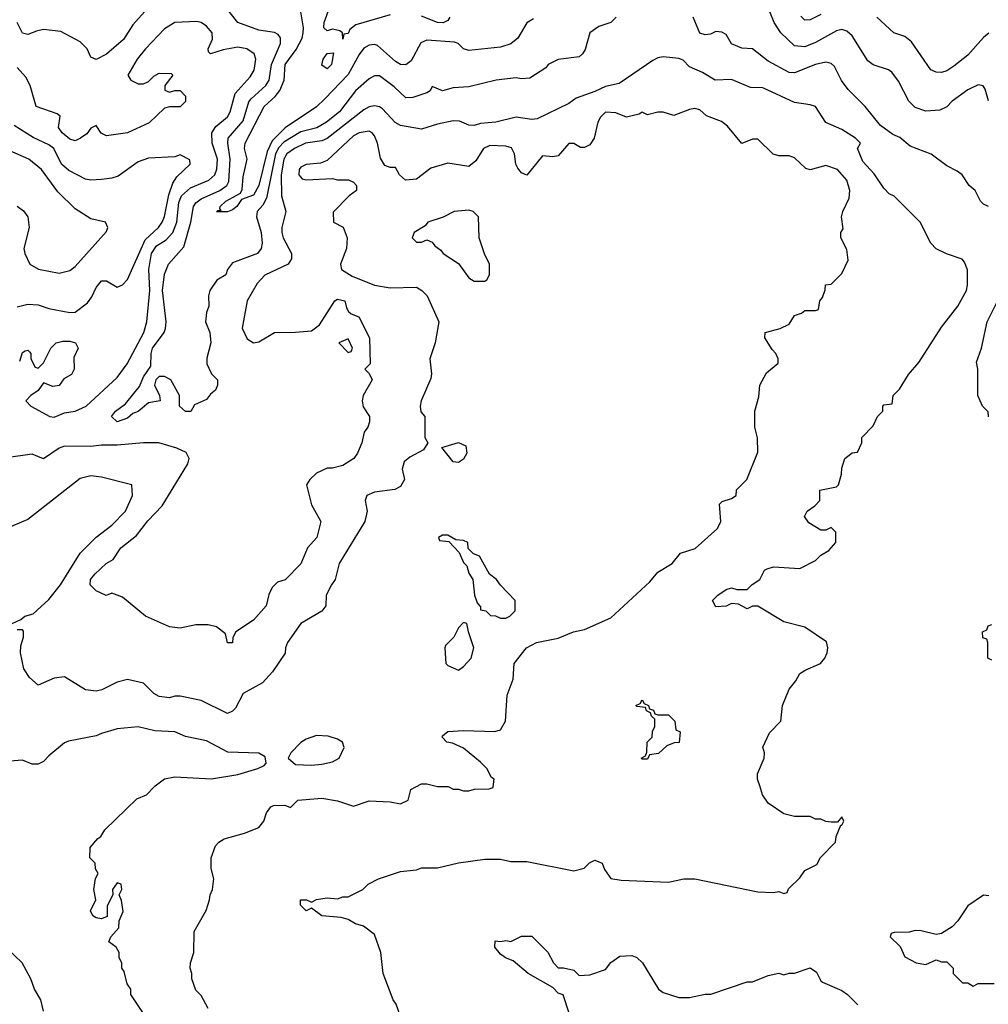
# Model space of a CAD drawing. Header units: inches. Extents: x 2348341 to 2479810, y 460419 to 613669.
# Tile 87 of 256: x 2401859 to 2405548, y 489173 to 492921. Entities that reach past the tile are written whole.
import ezdxf

# ---------------------------------------------------------------- set-up
doc = ezdxf.new("R2010")
doc.units = ezdxf.units.IN
doc.header["$MEASUREMENT"] = 0
doc.layers.add('C4408', color=7, linetype='Continuous')
doc.layers.add('C4409', color=7, linetype='Continuous')

msp = doc.modelspace()

# ---------------------------------------------------------------- linework, layer by layer
at = {"layer": 'C4408', "color": 2}
for points, elevation in [([(2402335.3, 489130), (2402282, 489210), (2402282, 489230), (2402268.7, 489250), (2402257.2, 489297.2), (2402248.7, 489310), (2402248, 489330), (2402238, 489350), (2402238, 489370), (2402226, 489390), (2402198, 489410), (2402206, 489430), (2402236.4, 489463.6), (2402238, 489490), (2402253.6, 489526.4), (2402247.3, 489567.3), (2402238, 489590), (2402248, 489610), (2402246, 489630), (2402230, 489635.3), (2402212, 489610), (2402214, 489590), (2402192.7, 489547.3), (2402192.7, 489507.3), (2402170, 489498), (2402150, 489502), (2402138, 489510), (2402129.1, 489529.1), (2402148.7, 489570), (2402142, 489610), (2402148.4, 489651.6), (2402158, 489670), (2402148.4, 489688.4), (2402146, 489710), (2402126, 489730), (2402128, 489770), (2402156.4, 489803.6), (2402168.4, 489811.6), (2402183.1, 489836.9), (2402304.8, 489955.2), (2402342, 489970), (2402371.2, 490000)], 106), ([(2402576.4, 489156.4), (2402550, 489206), (2402530, 489226), (2402515.3, 489270), (2402515.3, 489290), (2402508.7, 489310), (2402509, 489330), (2402522, 489370), (2402524, 489450), (2402568.7, 489530), (2402582, 489570), (2402584, 489590), (2402594, 489610), (2402598, 489650), (2402588, 489690), (2402588, 489730), (2402604.7, 489775.3), (2402618, 489790), (2402638, 489802), (2402715.5, 489824.5), (2402770, 489846), (2402789, 489870), (2402799, 489901), (2402815.3, 489924.7), (2402826, 489930), (2402868.9, 489931.1), (2402890, 489922), (2402918, 489950), (2403010, 489957.1), (2403070, 489946.8), (2403130, 489926.8), (2403190, 489946.8), (2403270, 489944), (2403310, 489936), (2403338, 489950), (2403349.3, 489990.7), (2403367.6, 490000)], 102), ([(2403310, 489126), (2403292.9, 489172.9), (2403282, 489190), (2403244, 489290), (2403234, 489370), (2403210, 489438), (2403168, 489470), (2403138.6, 489478.6), (2403110, 489495.3), (2403083.1, 489503.1), (2403009.2, 489509.2), (2402970, 489538), (2402950, 489529), (2402928.7, 489550), (2402928.7, 489570), (2402950.9, 489570.9), (2402970, 489562), (2402990, 489571.3), (2403030, 489578), (2403070, 489574), (2403090, 489582), (2403110, 489582), (2403166, 489610), (2403186, 489630), (2403226, 489650), (2403310, 489678), (2403370, 489684.7), (2403390, 489692), (2403450, 489692), (2403530, 489711.3), (2403630, 489724.7), (2403690, 489724.7), (2403730, 489716), (2403790, 489716), (2403970, 489681), (2404008.9, 489691.1), (2404029.1, 489710.9), (2404050, 489721), (2404078, 489710), (2404086.4, 489686.4), (2404110, 489652), (2404150, 489644.7), (2404330, 489638), (2404389.1, 489650.9), (2404430, 489650.8), (2404670, 489601), (2404730, 489598), (2404750, 489602), (2404770, 489594), (2404782, 489598), (2404787.3, 489612.7), (2404830, 489654), (2404850, 489682), (2404894.6, 489705.4), (2404908.9, 489731.1), (2404966, 489790), (2404968.4, 489811.6), (2404986, 489854), (2404990, 489854), (2404998, 489870), (2404990, 489886), (2404974, 489866), (2404950, 489866), (2404930, 489868), (2404910, 489878), (2404890, 489878), (2404870, 489888), (2404810, 489888), (2404770, 489898), (2404710, 489938), (2404688.7, 489970), (2404678.7, 490000)], 98), ([(2403494, 490000), (2403510, 489992), (2403530, 489992), (2403550, 489984.7), (2403570, 489984.7), (2403591.6, 489991.6), (2403647.3, 489992.7), (2403662, 489998), (2403662.3, 490000)], 102), ([(2405550, 489586), (2405530, 489588), (2405470, 489548), (2405432, 489490), (2405410, 489468), (2405370, 489442), (2405350, 489438), (2405292.9, 489452.9), (2405270, 489454), (2405247.3, 489447.3), (2405190, 489446), (2405178, 489442), (2405174, 489430), (2405212.7, 489392.7), (2405230, 489354), (2405274, 489330), (2405310, 489324.7), (2405350, 489342), (2405370, 489334), (2405390, 489334), (2405414, 489310), (2405414, 489290), (2405450, 489254), (2405470, 489254), (2405490, 489242), (2405510, 489252), (2405570, 489252)], 98), ([(2403973.6, 489073.6), (2403928.4, 489208.4), (2403910, 489215.3), (2403890, 489237.2), (2403795.3, 489290), (2403738, 489338), (2403709.5, 489349.5), (2403690, 489364), (2403669.3, 489390), (2403670, 489414), (2403690, 489411.3), (2403710, 489416), (2403730, 489411.3), (2403770, 489432), (2403810, 489432), (2403871.1, 489371.1), (2403892, 489330), (2403910, 489312), (2403930, 489312), (2403970, 489302), (2403990, 489282), (2404030, 489284.7), (2404090, 489304.7), (2404110, 489332), (2404144.7, 489355.3), (2404190, 489358), (2404210, 489351.3), (2404230.9, 489330.9), (2404292, 489230), (2404310, 489218), (2404370, 489198), (2404410, 489198), (2404470, 489211.3), (2404491.6, 489211.6), (2404630, 489258), (2404650, 489258), (2404710, 489282), (2404750, 489291.3), (2404770, 489284.7), (2404790, 489291.3), (2404810, 489291.3), (2404870, 489311), (2404894.4, 489294.4), (2404910, 489262), (2404916.9, 489256.9), (2404990, 489224.7), (2405012, 489210), (2405051.1, 489171.1)], 94), ([(2401950, 489146), (2401939, 489190), (2401915.3, 489230), (2401902, 489270), (2401868, 489330), (2401810, 489386)], 110)]:
    msp.add_lwpolyline(points, dxfattribs=dict(at, elevation=elevation))
at = {"layer": 'C4409', "color": 2}
for points, elevation in [([(2404130.7, 492930), (2404110.3, 492909.7), (2404065.3, 492894.7), (2404030.7, 492870), (2404012.5, 492807.5), (2404002.8, 492790), (2403990, 492779.3), (2403910, 492769), (2403872, 492750), (2403862.8, 492737.2), (2403801.4, 492698.6), (2403770, 492696), (2403750, 492699.3), (2403674, 492690), (2403570, 492664.5), (2403510, 492661.2), (2403470, 492649.2), (2403430, 492666), (2403422, 492650), (2403410, 492642), (2403355.9, 492624.1), (2403330, 492623.7), (2403285.3, 492665.3), (2403230, 492706.6), (2403210, 492706.6), (2403190, 492696), (2403138, 492650), (2403077.6, 492570), (2403028.2, 492530), (2402991.2, 492508.8), (2402930, 492493.3), (2402865.7, 492454.3), (2402845.6, 492434.4), (2402832.8, 492410), (2402799.4, 492240.6), (2402785.3, 492214.7), (2402763.8, 492190), (2402760.5, 492170), (2402778.4, 492110), (2402782, 492070), (2402778.8, 492050), (2402764.7, 492030), (2402670, 491995.3), (2402651, 491970), (2402644.7, 491950), (2402610, 491929.2), (2402583, 491890), (2402578, 491870), (2402578.8, 491830), (2402570, 491806), (2402567.3, 491770), (2402582.8, 491730), (2402586.8, 491690), (2402571.6, 491631.6), (2402571.3, 491610), (2402590, 491572), (2402612, 491550), (2402612, 491530), (2402604.7, 491510), (2402585.2, 491494.8), (2402570, 491475.3), (2402525.4, 491454.6), (2402510.6, 491429.4), (2402490, 491428.7), (2402468, 491450), (2402468, 491490), (2402435.3, 491550), (2402410, 491562), (2402390, 491562), (2402378, 491550), (2402372, 491530), (2402392, 491490), (2402394, 491470), (2402350, 491462), (2402310, 491428.7), (2402290, 491422), (2402270, 491404), (2402230.5, 491389.5), (2402209, 491410), (2402224, 491430), (2402261.5, 491458.5), (2402315.5, 491524.5), (2402330, 491561), (2402358, 491602), (2402359.7, 491650), (2402365.1, 491670), (2402409.6, 491730), (2402414.9, 491745.1), (2402416.9, 491770), (2402402.6, 491890), (2402410, 491952), (2402425.2, 491990), (2402484.4, 492055.6), (2402511.2, 492150), (2402521.6, 492210), (2402530, 492224), (2402550, 492238.7), (2402620.7, 492270), (2402647.8, 492290), (2402655.5, 492304.5), (2402661, 492390), (2402651.3, 492450), (2402653.3, 492470), (2402710, 492535.5), (2402732.3, 492607.8), (2402740.1, 492619.9), (2402796.2, 492670), (2402809.6, 492690), (2402817.7, 492750), (2402851.8, 492830), (2402851.8, 492851.8), (2402843.7, 492863.7), (2402830, 492872.3), (2402770, 492880.9), (2402689.6, 492909.6), (2402626, 492990)], 94), ([(2403270, 492939.5), (2403138.8, 492901.2), (2403116.8, 492883.2), (2403110, 492868), (2403094, 492866), (2403090, 492846), (2403088, 492870), (2403078, 492878), (2403050, 492884), (2403030, 492878), (2403018, 492890), (2403019, 492910), (2403040.9, 492970)], 86), ([(2402334.8, 492950), (2402290, 492900.7), (2402254.9, 492845.1), (2402190, 492789.5), (2402150, 492768.7), (2402130, 492778), (2402116, 492810), (2402090, 492836), (2402015.3, 492875.3), (2401950, 492882.9), (2401922.6, 492877.4), (2401890, 492863.7), (2401870, 492869), (2401849.6, 492909.6)], 94), ([(2403815.9, 492924.1), (2403790, 492908.7), (2403756, 492850), (2403730, 492829.2), (2403690, 492816), (2403570, 492802.7), (2403550, 492809.2), (2403529.4, 492829.4), (2403514.5, 492834.5), (2403410, 492842), (2403387, 492833), (2403350, 492764), (2403330, 492749.3), (2403310, 492749.4), (2403290, 492760.9), (2403222, 492822), (2403210, 492826.6), (2403190, 492823.7), (2403170, 492812.3), (2403151.8, 492788.2), (2403110, 492712.3), (2403020.7, 492619.3), (2402990, 492589.4), (2402870, 492508.3), (2402820.3, 492459.7), (2402801.4, 492418.6), (2402770, 492289), (2402750, 492252.3), (2402703.5, 492236.5), (2402686, 492210), (2402670, 492197.2), (2402650, 492189.2), (2402608.9, 492188.9), (2402614, 492194), (2402626, 492194), (2402621.2, 492201.2), (2402622.7, 492210), (2402644.5, 492230), (2402699.6, 492260.4), (2402706, 492274), (2402710, 492322), (2402725.1, 492390), (2402715.6, 492430), (2402717.6, 492450), (2402789.7, 492590), (2402832.4, 492627.6), (2402850, 492650.5), (2402866, 492690), (2402869.7, 492750), (2402912.4, 492807.6), (2402934.3, 492850), (2402938.9, 492870), (2402939.7, 492890), (2402929.2, 492950)], 90), ([(2403497.6, 492930), (2403490, 492918), (2403471.8, 492908.2), (2403450, 492909.6), (2403390, 492934)], 86), ([(2405549.1, 492209.1), (2405530, 492218), (2405518, 492230), (2405498, 492270), (2405475.3, 492290), (2405448.7, 492330), (2405430, 492344), (2405390, 492364), (2405330, 492409), (2405250, 492439.3), (2405211.7, 492471.7), (2405184.1, 492484.1), (2405137.5, 492517.5), (2405079, 492590), (2405014.8, 492654.8), (2404989.6, 492689.6), (2404962.7, 492742.7), (2404950, 492754), (2404930, 492759.3), (2404890, 492749.4), (2404810, 492718), (2404790, 492719.3), (2404710, 492762.7), (2404650, 492809.2), (2404610, 492812.3), (2404570, 492829.3), (2404550, 492864), (2404532.9, 492872.9), (2404510, 492876), (2404490, 492866), (2404470, 492862.7), (2404450, 492869.3), (2404424, 492930)], 94), ([(2405548.9, 492611.1), (2405536.5, 492656.5), (2405528.9, 492668.9), (2405510, 492673.2), (2405470, 492653.2), (2405411, 492610), (2405390.5, 492589.5), (2405363.5, 492576.5), (2405310, 492572.7), (2405270, 492586), (2405245.2, 492610), (2405206.3, 492686.3), (2405180.2, 492720.2), (2405168, 492730), (2405110, 492749.2), (2405090, 492764), (2405030, 492859), (2405010, 492877.2), (2404990, 492882.7), (2404970, 492878), (2404890, 492833.6), (2404850, 492817.6), (2404810, 492820.9), (2404758, 492870), (2404732.3, 492910), (2404716, 492950)], 90), ([(2404910, 492940.9), (2404870, 492919.5), (2404850, 492919.3), (2404834.2, 492934.2)], 86), ([(2405550, 492869), (2405530, 492853.2), (2405470, 492785.2), (2405416.7, 492743.3), (2405390, 492726), (2405370, 492719.3), (2405350, 492721.2), (2405329.2, 492730), (2405255.9, 492835.9), (2405230, 492857.2), (2405188.7, 492870), (2405124, 492930)], 86), ([(2401859, 491621), (2401870, 491654), (2401880.4, 491659.6), (2401890, 491662), (2401896.9, 491656.9), (2401902, 491650), (2401902, 491630), (2401918, 491598), (2401930, 491594), (2401950, 491614), (2401978, 491670), (2401998, 491690), (2402023.2, 491696.8), (2402050, 491697.3), (2402071.3, 491690), (2402082, 491670), (2402065.4, 491634.6), (2402066, 491590), (2402056, 491570), (2402026.8, 491553.2), (2402010, 491528.7), (2401984.7, 491524.7), (2401950, 491538), (2401930, 491508.7), (2401902, 491490), (2401882, 491470), (2401902, 491450), (2401974, 491410), (2401990, 491408.2), (2402030, 491423.8), (2402070, 491430.4), (2402112.7, 491450), (2402230, 491558), (2402268.7, 491610), (2402331.6, 491730), (2402343.6, 491770), (2402355.3, 491890), (2402350.9, 491970), (2402361.5, 492030), (2402380.5, 492059.5), (2402417, 492083), (2402442, 492110), (2402457.3, 492150), (2402464.6, 492224.6), (2402475.4, 492250), (2402510, 492281.1), (2402579.3, 492310), (2402602.4, 492330), (2402610, 492352), (2402612.3, 492390), (2402592.4, 492450), (2402591.3, 492490), (2402605.7, 492514.3), (2402650, 492550.8), (2402660.7, 492570), (2402680.1, 492639.9), (2402736.6, 492703.4), (2402752.1, 492727.9), (2402758.4, 492770), (2402752.3, 492790), (2402724, 492810), (2402690, 492815.8), (2402634.1, 492805.9), (2402586, 492790), (2402578, 492798), (2402577.2, 492810), (2402593.3, 492846.7), (2402591.8, 492870), (2402570, 492896), (2402550, 492909.4), (2402533.1, 492913.1), (2402450, 492909.3), (2402410, 492885.2), (2402338.8, 492810), (2402306.8, 492770), (2402271.3, 492710), (2402282, 492690), (2402310, 492676), (2402330, 492676), (2402350, 492684.7), (2402370, 492706), (2402390, 492717.3), (2402436, 492716), (2402442, 492710), (2402411.3, 492670), (2402412, 492652), (2402430, 492644.7), (2402450, 492651.3), (2402470, 492651), (2402491, 492630), (2402491, 492609), (2402470.8, 492589.2), (2402430, 492589.2), (2402410, 492584), (2402352.5, 492527.5), (2402270, 492489.6), (2402190, 492479), (2402168.9, 492488.9), (2402150, 492518), (2402130, 492508), (2402114.4, 492485.6), (2402090.7, 492469.3), (2402070, 492459), (2402050, 492466), (2402020.9, 492490), (2402007.3, 492510), (2402012.9, 492552.9), (2402002, 492562), (2401921.2, 492590), (2401898.4, 492670), (2401882.3, 492702.3), (2401850, 492738)], 98), ([(2404678.7, 490000), (2404668.7, 490030), (2404668.7, 490050), (2404694, 490110), (2404695.3, 490130), (2404688.9, 490151.1), (2404714.6, 490205.4), (2404758, 490250), (2404764, 490310), (2404790, 490372), (2404815.5, 490404.5), (2404830, 490431.3), (2404853.6, 490446.4), (2404908.7, 490470), (2404925.2, 490490), (2404935.1, 490510), (2404937, 490530), (2404932.1, 490552.1), (2404850, 490608.7), (2404770, 490628), (2404670, 490688), (2404650, 490688), (2404630, 490678), (2404596.4, 490696.4), (2404570, 490698), (2404550, 490688), (2404510, 490686), (2404498, 490710), (2404518, 490730), (2404550, 490751.3), (2404570, 490758), (2404590, 490752), (2404630, 490752), (2404648.9, 490771.1), (2404678, 490790), (2404695.3, 490824.7), (2404706, 490830), (2404730, 490838), (2404830, 490832), (2404890, 490862), (2404910, 490882), (2404940.4, 490899.6), (2404968, 490930), (2404968, 490970), (2404950, 490988), (2404930, 490978), (2404910, 490978), (2404865.2, 491005.2), (2404848.7, 491030), (2404858, 491050), (2404888, 491070), (2404906, 491090), (2404906, 491130), (2404970, 491142), (2404978, 491150), (2404989, 491190), (2404990, 491214), (2405002, 491250), (2405030, 491271.3), (2405050, 491274), (2405066, 491310), (2405066, 491330), (2405110, 491374), (2405126, 491410), (2405146, 491430), (2405146, 491450), (2405150, 491454), (2405182, 491458), (2405186, 491490), (2405210, 491514), (2405244, 491570), (2405284.1, 491615.9), (2405369.4, 491750.6), (2405432.7, 491830), (2405465.2, 491890), (2405469.2, 491910), (2405468.9, 491968.9), (2405458, 491998), (2405448.9, 492008.9), (2405389.3, 492029.3), (2405350, 492048.7), (2405328.7, 492070), (2405289.3, 492149.3), (2405190, 492248.7), (2405170, 492258), (2405150, 492279), (2405114, 492334), (2405070, 492381.2), (2405049.4, 492430), (2405061.2, 492450), (2405042.7, 492470), (2404990, 492502.9), (2404930, 492529.4), (2404889.7, 492589.6), (2404870, 492597), (2404810, 492605.1), (2404690, 492661.3), (2404642, 492662), (2404570, 492692.7), (2404508, 492690), (2404459.5, 492719.5), (2404410, 492741.2), (2404386.3, 492766.3), (2404370, 492773.2), (2404310, 492779.3), (2404290, 492776), (2404270, 492765.2), (2404142, 492678), (2404090, 492666), (2404050, 492646.6), (2403978, 492622), (2403950, 492601.2), (2403830, 492542.7), (2403810, 492540.9), (2403750, 492549.6), (2403672, 492530), (2403614.6, 492525.4), (2403590, 492518), (2403570, 492519.3), (2403533.8, 492533.8), (2403510, 492535.1), (2403450, 492522.7), (2403390, 492503.7), (2403310, 492518.4), (2403289.7, 492529.7), (2403241.2, 492581.2), (2403230, 492589.3), (2403210, 492592.7), (2403190, 492589.4), (2403170, 492577), (2403030, 492468), (2403010, 492458.9), (2402947.3, 492450), (2402905.5, 492430), (2402876.4, 492410), (2402864.7, 492390), (2402854.9, 492330), (2402856.4, 492250), (2402873, 492190), (2402857.1, 492130), (2402857.1, 492110), (2402862, 492090), (2402894, 492030), (2402894.8, 492010), (2402881, 491990), (2402792.3, 491947.7), (2402763.7, 491916.3), (2402726, 491850), (2402706.7, 491746.7), (2402726, 491706), (2402750, 491691), (2402770, 491694.8), (2402830, 491730.5), (2402910, 491730.6), (2402970, 491736), (2403001.2, 491758.8), (2403059, 491850), (2403070, 491856.3), (2403098, 491850), (2403103.6, 491823.6), (2403112, 491810), (2403121, 491801), (2403151.3, 491790), (2403191.3, 491710), (2403194, 491610), (2403174, 491590), (2403190, 491574), (2403202, 491550), (2403166.8, 491490), (2403162.8, 491470), (2403167.3, 491447.3), (2403190.8, 491410), (2403191, 491390), (2403184.7, 491370), (2403171.3, 491350), (2403162, 491310), (2403146, 491270), (2403131.3, 491250), (2403090, 491224), (2403050, 491214), (2403030, 491214), (2402990, 491194), (2402964.7, 491170), (2402952, 491150), (2402970, 491074), (2403006, 491010), (2402990.8, 490950), (2402954.8, 490910), (2402930.4, 490849.6), (2402870, 490789), (2402840.7, 490779.3), (2402820.5, 490759.5), (2402807.5, 490732.5), (2402798, 490690), (2402750, 490635.3), (2402682, 490590), (2402671.3, 490568.7), (2402670, 490548), (2402650, 490548), (2402643.1, 490583.1), (2402609.1, 490609.1), (2402577.2, 490617.2), (2402530, 490617.2), (2402470, 490604), (2402430, 490609), (2402338, 490650), (2402250, 490722), (2402210, 490738), (2402188.9, 490728.9), (2402150, 490746), (2402128, 490770), (2402129.3, 490790), (2402145.2, 490810), (2402189, 490850), (2402214.8, 490865.2), (2402244.5, 490910), (2402303.3, 490956.7), (2402346.7, 491013.3), (2402401.6, 491070), (2402499.3, 491230), (2402504, 491250), (2402492.7, 491272.7), (2402458, 491290), (2402389.5, 491309.5), (2402330, 491309.6), (2402230, 491300.5), (2402170, 491301.6), (2402130, 491296.3), (2402030, 491296.9), (2402010, 491289.5), (2401950, 491249.3), (2401906.3, 491266.3), (2401807.1, 491252.9)], 98), ([(2403662.3, 490000), (2403666, 490030), (2403656.4, 490036.4), (2403638, 490070), (2403614.6, 490094.6), (2403550, 490148), (2403507.3, 490167.3), (2403486, 490170), (2403468, 490190), (2403470, 490194), (2403490, 490211.3), (2403550, 490214.8), (2403669.1, 490210.9), (2403690, 490218), (2403709, 490250), (2403715.3, 490350), (2403738, 490410), (2403742, 490470), (2403789, 490530), (2403828, 490550), (2403910, 490566), (2403968, 490590), (2404010, 490599.1), (2404110, 490644), (2404258.9, 490781.1), (2404290, 490817.3), (2404344, 490850), (2404375.3, 490890), (2404431.8, 490908.2), (2404516.6, 490983.4), (2404529, 491010), (2404524, 491076), (2404534, 491086), (2404570, 491098), (2404588, 491110), (2404589, 491131), (2404628, 491170), (2404670, 491274), (2404669.1, 491329.1), (2404659, 491370), (2404659, 491430), (2404674.6, 491485.4), (2404678, 491530), (2404703.1, 491576.9), (2404747.3, 491612.7), (2404748, 491630), (2404739, 491650), (2404724.8, 491664.8), (2404697.2, 491710), (2404698, 491730), (2404755.1, 491744.9), (2404790, 491762), (2404810, 491794), (2404836.4, 491803.6), (2404850, 491814), (2404890, 491814), (2404902, 491818), (2404906, 491850), (2404916.4, 491863.6), (2404927.3, 491892.7), (2404928.4, 491911.6), (2404950, 491914), (2404990, 491954), (2405014.6, 492005.4), (2405010, 492046), (2404986, 492090), (2404986, 492110), (2404995.3, 492124.7), (2404989, 492170), (2404994, 492190), (2405018.6, 492241.4), (2405021.2, 492270), (2405009.2, 492310), (2404974, 492350), (2404930, 492365.2), (2404870, 492349), (2404853.6, 492353.6), (2404810, 492395.3), (2404790, 492402), (2404750, 492402), (2404729.1, 492409.1), (2404670, 492466), (2404650, 492466), (2404610, 492448.7), (2404554.8, 492514.8), (2404532.5, 492532.5), (2404474.6, 492554.6), (2404450, 492578), (2404430, 492582), (2404410, 492579), (2404350, 492555.3), (2404310, 492568.7), (2404290, 492568.7), (2404250, 492558), (2404230, 492568), (2404218.8, 492561.2), (2404170, 492549), (2404130, 492566), (2404090, 492569.2), (2404070.8, 492550), (2404060.7, 492530), (2404046.8, 492470), (2404030, 492444), (2404010, 492434), (2403994.6, 492434.6), (2403970, 492448.7), (2403950, 492448.7), (2403910, 492402), (2403890, 492398), (2403850, 492402), (2403790, 492329), (2403770, 492338), (2403756, 492356), (2403749.2, 492370), (2403744, 492410), (2403732.5, 492432.5), (2403710, 492439), (2403650, 492441.2), (2403626, 492430), (2403596.8, 492383.2), (2403570, 492362), (2403490, 492374), (2403425.2, 492354.8), (2403370, 492314), (2403329.1, 492309.1), (2403306, 492330), (2403290, 492358), (2403270, 492358), (2403250, 492366), (2403233.6, 492393.6), (2403221.2, 492450), (2403210, 492478), (2403202, 492490), (2403190, 492496), (2403152, 492490), (2403130, 492478), (2403030, 492385.2), (2403005.2, 492374.8), (2402950, 492369), (2402930, 492359), (2402924, 492350), (2402922.8, 492330), (2402935.3, 492315.3), (2402950, 492311), (2403050, 492316), (2403070, 492311), (2403110.9, 492310.9), (2403130, 492302), (2403142, 492290), (2403142, 492270), (2403114, 492250), (2403052.7, 492187.3), (2403054, 492150), (2403090.7, 492130.7), (2403106.8, 492090), (2403104, 492050), (2403081, 491990), (2403084.7, 491970), (2403124.9, 491944.9), (2403210, 491910.5), (2403270, 491899.3), (2403370, 491902.8), (2403391.3, 491890), (2403411, 491870), (2403454.8, 491770), (2403441.6, 491690), (2403421.6, 491630), (2403427.7, 491572.3), (2403424.9, 491555.1), (2403387.7, 491470), (2403384, 491450), (2403387.3, 491427.3), (2403402, 491410), (2403402, 491330), (2403414, 491310), (2403396.9, 491283.1), (2403345.2, 491254.8), (2403323, 491237), (2403316, 491210), (2403324.7, 491170), (2403310, 491144), (2403287.9, 491132.1), (2403210, 491122.7), (2403181, 491110), (2403174.8, 491090), (2403182, 491050), (2403173.4, 491010), (2403076.3, 490850), (2403061, 490790), (2403046, 490770), (2403026.8, 490730), (2403024.7, 490690), (2403010, 490668.7), (2402930, 490622), (2402878.8, 490550), (2402871, 490530), (2402870.7, 490509.3), (2402822, 490438), (2402783.5, 490396.5), (2402710, 490355.3), (2402680.7, 490299.3), (2402670, 490288.7), (2402650, 490279), (2402550, 490329.3), (2402470, 490345.2), (2402450, 490345.2), (2402430, 490339), (2402390, 490344), (2402370, 490355.3), (2402330, 490395.3), (2402270, 490408.7), (2402230, 490399), (2402172, 490370), (2402150, 490364), (2402110, 490369.2), (2402030, 490419), (2401990, 490414), (2401930, 490388), (2401896.4, 490416.4), (2401875.3, 490450), (2401862, 490510), (2401863.1, 490536.9), (2401874, 490570), (2401873.2, 490593.2), (2401870, 490598), (2401850, 490598)], 102), ([(2401850, 491827.7), (2401890, 491838), (2401930, 491835.5), (2401970, 491821.6), (2402050, 491805.5), (2402070, 491807.7), (2402117.7, 491842.3), (2402134.3, 491865.7), (2402150, 491901), (2402170, 491926), (2402190, 491926), (2402230, 491902), (2402250, 491911.3), (2402270, 491932), (2402337.3, 492082.7), (2402387.6, 492130), (2402401.3, 492150), (2402410, 492171.3), (2402426.6, 492253.4), (2402442, 492298), (2402457.5, 492322.5), (2402508, 492370), (2402507.3, 492387.3), (2402470, 492406), (2402450, 492398), (2402350, 492394), (2402310, 492379), (2402234.6, 492325.4), (2402210, 492317), (2402170, 492311.8), (2402130, 492309.4), (2402110, 492314), (2402046.8, 492346.8), (2402018.9, 492370), (2401989.3, 492430), (2401970, 492444.5), (2401910, 492472), (2401837.7, 492517.7)], 102), ([(2401850, 492210.8), (2401873.2, 492193.2), (2401890.5, 492170.5), (2401894.8, 492130), (2401874.8, 492050), (2401878.8, 492030), (2401898, 491990), (2401930.7, 491970.7), (2402010, 491956), (2402050, 491966), (2402070, 491981), (2402190, 492114), (2402195.3, 492130), (2402186, 492150), (2402130, 492162), (2402070, 492201.2), (2402004.8, 492264.8), (2401942.7, 492350), (2401894, 492390), (2401821.6, 492421.6)], 106), ([(2405548.4, 491408.4), (2405547.3, 491427.3), (2405526, 491450), (2405508, 491490), (2405508, 491590), (2405503.1, 491616.9), (2405522, 491670), (2405544, 491770), (2405592.5, 491867.5)], 94), ([(2401830, 490622), (2401863.1, 490636.9), (2401878, 490650), (2401910, 490658.8), (2401970, 490713.4), (2402014.5, 490770), (2402089.6, 490890.4), (2402150, 490950.8), (2402210, 490996), (2402262, 491050), (2402288.7, 491110), (2402286, 491150), (2402170, 491179), (2402130, 491184), (2402090, 491174), (2401890, 491018), (2401800.3, 490979.7)], 102), ([(2405562, 490482), (2405546, 490490), (2405546, 490550), (2405542, 490562), (2405527.3, 490567.3), (2405526, 490590), (2405542, 490598), (2405547.3, 490612.7), (2405562, 490618)], 94), ([(2402371.2, 490000), (2402375.5, 490004.5), (2402410, 490030.7), (2402450, 490038.8), (2402590, 490030.7), (2402690, 490047.3), (2402766, 490070), (2402790, 490082), (2402798, 490090), (2402794.6, 490114.6), (2402770, 490128), (2402652.1, 490132.1), (2402570, 490175.1), (2402490, 490192.3), (2402450, 490209.6), (2402374.2, 490214.2), (2402310, 490229.4), (2402230, 490221.2), (2402170, 490204), (2402150, 490194), (2402045.4, 490174.6), (2402030, 490168), (2401970, 490119), (2401950, 490097.2), (2401930, 490086.6), (2401906.8, 490086.8), (2401870, 490102), (2401790, 490095.3)], 106), ([(2403367.6, 490000), (2403390, 490011.3), (2403410, 490011.3), (2403450, 490002), (2403490, 490002), (2403494, 490000)], 102)]:
    msp.add_lwpolyline(points, dxfattribs=dict(at, elevation=elevation))
for points, elevation in [([(2403030, 492734), (2403010, 492748), (2403015.3, 492770), (2403030, 492792), (2403054, 492794), (2403046, 492750)], 86), ([(2403570, 492195.3), (2403514, 492190), (2403471.6, 492168.4), (2403414, 492150), (2403403.6, 492136.4), (2403362, 492110), (2403354, 492090), (2403370, 492074), (2403390, 492074), (2403410, 492082), (2403430, 492074), (2403439.6, 492059.6), (2403463.6, 492043.6), (2403472, 492030), (2403530, 491992), (2403570, 491938), (2403590, 491924.7), (2403630, 491924.7), (2403638, 491930), (2403648, 491950), (2403648, 491990), (2403628.9, 492028.9), (2403608.7, 492090), (2403606, 492170), (2403586, 492190)], 106), ([(2403110, 491706), (2403074, 491690), (2403110, 491654), (2403122, 491658), (2403126, 491670)], 98), ([(2403530, 491235.3), (2403510, 491238), (2403467.3, 491292.7), (2403530, 491311), (2403558, 491298), (2403562, 491270), (2403550, 491248)], 102), ([(2403490, 490958), (2403470, 490958), (2403454, 490950), (2403458, 490938), (2403494, 490934), (2403532.7, 490892.7), (2403550, 490854), (2403562, 490842), (2403570, 490814), (2403584.7, 490790), (2403591.3, 490730), (2403601, 490701), (2403614, 490686), (2403614, 490674), (2403634, 490670), (2403652.7, 490652.7), (2403671.6, 490651.6), (2403690, 490642), (2403710, 490642), (2403726, 490650), (2403746, 490670), (2403746, 490710), (2403690, 490768), (2403675.3, 490790), (2403648, 490810), (2403610, 490878), (2403587.3, 490887.3), (2403567.3, 490907.3), (2403566, 490930), (2403550, 490938), (2403520.4, 490940.4)], 106), ([(2403550, 490626), (2403530, 490606), (2403512, 490570), (2403481, 490539), (2403478, 490530), (2403482, 490470), (2403490, 490462), (2403530, 490444.7), (2403550, 490458), (2403579, 490490), (2403588.7, 490530), (2403568, 490590), (2403562, 490622)], 106), ([(2404290, 490274), (2404330, 490274), (2404354, 490250), (2404358, 490218), (2404374, 490210), (2404371, 490169), (2404352, 490168), (2404323.6, 490156.4), (2404292.7, 490127.3), (2404258, 490122), (2404250, 490106), (2404230, 490106), (2404226, 490110), (2404242, 490118), (2404247.3, 490132.7), (2404248.7, 490170), (2404268, 490190), (2404268.9, 490211.1), (2404278, 490230), (2404278, 490258), (2404266, 490270), (2404262, 490282), (2404246, 490290), (2404242, 490302), (2404210, 490306), (2404206, 490310), (2404222, 490318), (2404230, 490332), (2404238, 490318), (2404254, 490310), (2404258, 490298), (2404272.7, 490292.7), (2404278, 490278)], 98), ([(2402990, 490195.3), (2402950, 490182), (2402930, 490168.7), (2402892, 490130), (2402882, 490110), (2402910, 490086), (2402970, 490082.8), (2403010, 490086.8), (2403050, 490096), (2403075.3, 490110), (2403095.3, 490150), (2403088, 490170), (2403070, 490182), (2403033.6, 490193.6)], 106)]:
    msp.add_lwpolyline(points, close=True, dxfattribs=dict(at, elevation=elevation))

doc.saveas('drawing.dxf')
